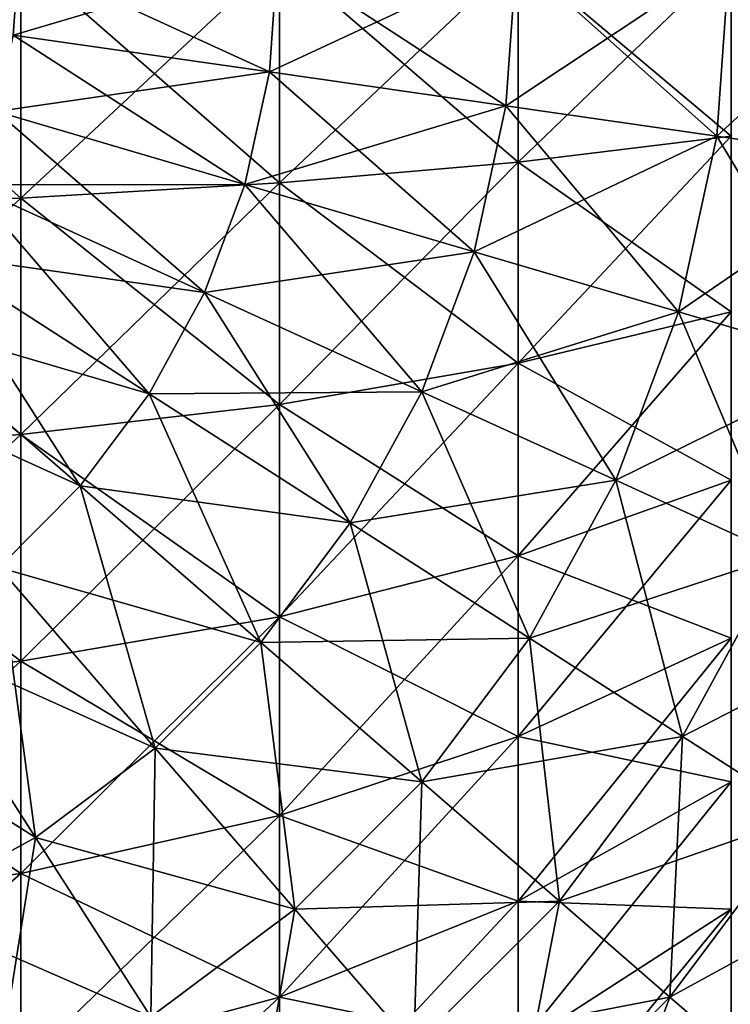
# Model space of a CAD drawing. Header units: millimetres. Extents: x -41 to 11, y -3 to 963.
# Tile 77 of 256: x 7.308 to 7.707, y 0.413 to 0.965. Entities that reach past the tile are written whole.
import ezdxf

# ---------------------------------------------------------------- set-up
doc = ezdxf.new("R2010")
doc.units = ezdxf.units.MM
doc.header["$LTSCALE"] = 65.185185
for name, color, linetype in [('3497', 7, 'CONTINUOUS'), ('3507', 7, 'CONTINUOUS'), ('3528', 7, 'CONTINUOUS'), ('3534', 7, 'CONTINUOUS')]:
    doc.layers.add(name, color=color, linetype=linetype)

msp = doc.modelspace()

# ---------------------------------------------------------------- linework, layer by layer
at = {"layer": '3497', "linetype": 'Continuous'}
for points in [[(7.15643, 1, -7.98769), (7.30917, 0.86466, -7.94133), (7.15643, 0.85944, -7.97764), (7.15643, 1, -7.98769)], [(7.30917, 1, -7.95101), (7.30917, 0.86466, -7.94133), (7.15643, 1, -7.98769), (7.30917, 1, -7.95101)], [(7.30917, 1, -7.95101), (7.45427, 0.87322, -7.8818), (7.30917, 0.86466, -7.94133), (7.30917, 1, -7.95101)], [(7.45427, 1, -7.89086), (7.45427, 0.87322, -7.8818), (7.30917, 1, -7.95101), (7.45427, 1, -7.89086)], [(7.45427, 1, -7.89086), (7.58817, 0.8849, -7.80051), (7.45427, 0.87322, -7.8818), (7.45427, 1, -7.89086)], [(7.58817, 1, -7.80874), (7.58817, 0.8849, -7.80051), (7.45427, 1, -7.89086), (7.58817, 1, -7.80874)], [(7.58817, 1, -7.80874), (7.70755, 0.89943, -7.69947), (7.58817, 0.8849, -7.80051), (7.58817, 1, -7.80874)], [(7.70755, 1, -7.70666), (7.70755, 0.89943, -7.69947), (7.58817, 1, -7.80874), (7.70755, 1, -7.70666)], [(7.70755, 0.89943, -7.69947), (7.70755, 0.80091, -7.67804), (7.58817, 0.8849, -7.80051), (7.70755, 0.89943, -7.69947)], [(7.58817, 0.8849, -7.80051), (7.58817, 0.77215, -7.77598), (7.45427, 0.87322, -7.8818), (7.58817, 0.8849, -7.80051)], [(7.58817, 0.8849, -7.80051), (7.70755, 0.80091, -7.67804), (7.58817, 0.77215, -7.77598), (7.58817, 0.8849, -7.80051)], [(7.45427, 0.87322, -7.8818), (7.45427, 0.74901, -7.85478), (7.30917, 0.86466, -7.94133), (7.45427, 0.87322, -7.8818)], [(7.45427, 0.87322, -7.8818), (7.58817, 0.77215, -7.77598), (7.45427, 0.74901, -7.85478), (7.45427, 0.87322, -7.8818)], [(7.30917, 0.86466, -7.94133), (7.30917, 0.73207, -7.91249), (7.15643, 0.85944, -7.97764), (7.30917, 0.86466, -7.94133)], [(7.30917, 0.86466, -7.94133), (7.45427, 0.74901, -7.85478), (7.30917, 0.73207, -7.91249), (7.30917, 0.86466, -7.94133)], [(7.15643, 0.85944, -7.97764), (7.30917, 0.73207, -7.91249), (7.15643, 0.72174, -7.94768), (7.15643, 0.85944, -7.97764)], [(7.70755, 0.80091, -7.67804), (7.70755, 0.70644, -7.6428), (7.58817, 0.77215, -7.77598), (7.70755, 0.80091, -7.67804)], [(7.58817, 0.77215, -7.77598), (7.58817, 0.66404, -7.73566), (7.45427, 0.74901, -7.85478), (7.58817, 0.77215, -7.77598)], [(7.58817, 0.77215, -7.77598), (7.70755, 0.70644, -7.6428), (7.58817, 0.66404, -7.73566), (7.58817, 0.77215, -7.77598)], [(7.45427, 0.74901, -7.85478), (7.45427, 0.62992, -7.81036), (7.30917, 0.73207, -7.91249), (7.45427, 0.74901, -7.85478)], [(7.45427, 0.74901, -7.85478), (7.58817, 0.66404, -7.73566), (7.45427, 0.62992, -7.81036), (7.45427, 0.74901, -7.85478)], [(7.30917, 0.73207, -7.91249), (7.30917, 0.60494, -7.86507), (7.15643, 0.72174, -7.94768), (7.30917, 0.73207, -7.91249)], [(7.30917, 0.73207, -7.91249), (7.45427, 0.62992, -7.81036), (7.30917, 0.60494, -7.86507), (7.30917, 0.73207, -7.91249)], [(7.15643, 0.72174, -7.94768), (7.30917, 0.60494, -7.86507), (7.15643, 0.5897, -7.89843), (7.15643, 0.72174, -7.94768)], [(7.70755, 0.70644, -7.6428), (7.70755, 0.61795, -7.59448), (7.58817, 0.66404, -7.73566), (7.70755, 0.70644, -7.6428)], [(7.58817, 0.66404, -7.73566), (7.58817, 0.56276, -7.68036), (7.45427, 0.62992, -7.81036), (7.58817, 0.66404, -7.73566)], [(7.58817, 0.66404, -7.73566), (7.70755, 0.61795, -7.59448), (7.58817, 0.56276, -7.68036), (7.58817, 0.66404, -7.73566)], [(7.45427, 0.62992, -7.81036), (7.45427, 0.51836, -7.74944), (7.30917, 0.60494, -7.86507), (7.45427, 0.62992, -7.81036)], [(7.45427, 0.62992, -7.81036), (7.58817, 0.56276, -7.68036), (7.45427, 0.51836, -7.74944), (7.45427, 0.62992, -7.81036)], [(7.70755, 0.61795, -7.59448), (7.70755, 0.53723, -7.53406), (7.58817, 0.56276, -7.68036), (7.70755, 0.61795, -7.59448)], [(7.30917, 0.60494, -7.86507), (7.30917, 0.48585, -7.80004), (7.15643, 0.5897, -7.89843), (7.30917, 0.60494, -7.86507)], [(7.30917, 0.60494, -7.86507), (7.45427, 0.51836, -7.74944), (7.30917, 0.48585, -7.80004), (7.30917, 0.60494, -7.86507)], [(7.15643, 0.5897, -7.89843), (7.30917, 0.48585, -7.80004), (7.15643, 0.46602, -7.8309), (7.15643, 0.5897, -7.89843)], [(7.58817, 0.56276, -7.68036), (7.58817, 0.47039, -7.6112), (7.45427, 0.51836, -7.74944), (7.58817, 0.56276, -7.68036)], [(7.58817, 0.56276, -7.68036), (7.70755, 0.53723, -7.53406), (7.58817, 0.47039, -7.6112), (7.58817, 0.56276, -7.68036)], [(7.70755, 0.53723, -7.53406), (7.70755, 0.46594, -7.46277), (7.58817, 0.47039, -7.6112), (7.70755, 0.53723, -7.53406)], [(7.45427, 0.51836, -7.74944), (7.45427, 0.41661, -7.67327), (7.30917, 0.48585, -7.80004), (7.45427, 0.51836, -7.74944)], [(7.45427, 0.51836, -7.74944), (7.58817, 0.47039, -7.6112), (7.45427, 0.41661, -7.67327), (7.45427, 0.51836, -7.74944)], [(7.30917, 0.48585, -7.80004), (7.30917, 0.37722, -7.71872), (7.15643, 0.46602, -7.8309), (7.30917, 0.48585, -7.80004)], [(7.30917, 0.48585, -7.80004), (7.45427, 0.41661, -7.67327), (7.30917, 0.37722, -7.71872), (7.30917, 0.48585, -7.80004)], [(7.58817, 0.47039, -7.6112), (7.58817, 0.3888, -7.52961), (7.45427, 0.41661, -7.67327), (7.58817, 0.47039, -7.6112)], [(7.58817, 0.47039, -7.6112), (7.70755, 0.46594, -7.46277), (7.58817, 0.3888, -7.52961), (7.58817, 0.47039, -7.6112)], [(7.15643, 0.46602, -7.8309), (7.30917, 0.37722, -7.71872), (7.15643, 0.3532, -7.74645), (7.15643, 0.46602, -7.8309)], [(7.70755, 0.46594, -7.46277), (7.70755, 0.40552, -7.38205), (7.58817, 0.3888, -7.52961), (7.70755, 0.46594, -7.46277)], [(7.45427, 0.41661, -7.67327), (7.45427, 0.32673, -7.58339), (7.30917, 0.37722, -7.71872), (7.45427, 0.41661, -7.67327)], [(7.45427, 0.41661, -7.67327), (7.58817, 0.3888, -7.52961), (7.45427, 0.32673, -7.58339), (7.45427, 0.41661, -7.67327)]]:
    msp.add_3dface(points, dxfattribs=at)
at = {"layer": '3507', "linetype": 'Continuous'}
for points in [[(7.30917, 1, -1.54899), (7.15643, 0.85944, -1.52236), (7.30917, 0.86466, -1.55867), (7.30917, 1, -1.54899)], [(7.15643, 1, -1.51231), (7.15643, 0.85944, -1.52236), (7.30917, 1, -1.54899), (7.15643, 1, -1.51231)], [(7.30917, 1, -1.54899), (7.30917, 0.86466, -1.55867), (7.45427, 1, -1.60914), (7.30917, 1, -1.54899)], [(7.45427, 1, -1.60914), (7.30917, 0.86466, -1.55867), (7.45427, 0.87322, -1.6182), (7.45427, 1, -1.60914)], [(7.58817, 1, -1.69126), (7.45427, 0.87322, -1.6182), (7.58817, 0.8849, -1.69949), (7.58817, 1, -1.69126)], [(7.45427, 1, -1.60914), (7.45427, 0.87322, -1.6182), (7.58817, 1, -1.69126), (7.45427, 1, -1.60914)], [(7.70755, 1, -1.79334), (7.58817, 0.8849, -1.69949), (7.70755, 0.89943, -1.80053), (7.70755, 1, -1.79334)], [(7.58817, 1, -1.69126), (7.58817, 0.8849, -1.69949), (7.70755, 1, -1.79334), (7.58817, 1, -1.69126)], [(7.70755, 0.89943, -1.80053), (7.58817, 0.77215, -1.72402), (7.70755, 0.80091, -1.82196), (7.70755, 0.89943, -1.80053)], [(7.58817, 0.8849, -1.69949), (7.58817, 0.77215, -1.72402), (7.70755, 0.89943, -1.80053), (7.58817, 0.8849, -1.69949)], [(7.58817, 0.8849, -1.69949), (7.45427, 0.74901, -1.64522), (7.58817, 0.77215, -1.72402), (7.58817, 0.8849, -1.69949)], [(7.45427, 0.87322, -1.6182), (7.45427, 0.74901, -1.64522), (7.58817, 0.8849, -1.69949), (7.45427, 0.87322, -1.6182)], [(7.30917, 0.86466, -1.55867), (7.30917, 0.73207, -1.58751), (7.45427, 0.87322, -1.6182), (7.30917, 0.86466, -1.55867)], [(7.45427, 0.87322, -1.6182), (7.30917, 0.73207, -1.58751), (7.45427, 0.74901, -1.64522), (7.45427, 0.87322, -1.6182)], [(7.30917, 0.86466, -1.55867), (7.15643, 0.72174, -1.55232), (7.30917, 0.73207, -1.58751), (7.30917, 0.86466, -1.55867)], [(7.15643, 0.85944, -1.52236), (7.15643, 0.72174, -1.55232), (7.30917, 0.86466, -1.55867), (7.15643, 0.85944, -1.52236)], [(7.70755, 0.80091, -1.82196), (7.58817, 0.66404, -1.76434), (7.70755, 0.70644, -1.8572), (7.70755, 0.80091, -1.82196)], [(7.58817, 0.77215, -1.72402), (7.58817, 0.66404, -1.76434), (7.70755, 0.80091, -1.82196), (7.58817, 0.77215, -1.72402)], [(7.58817, 0.77215, -1.72402), (7.45427, 0.62992, -1.68964), (7.58817, 0.66404, -1.76434), (7.58817, 0.77215, -1.72402)], [(7.45427, 0.74901, -1.64522), (7.45427, 0.62992, -1.68964), (7.58817, 0.77215, -1.72402), (7.45427, 0.74901, -1.64522)], [(7.45427, 0.74901, -1.64522), (7.30917, 0.60494, -1.63493), (7.45427, 0.62992, -1.68964), (7.45427, 0.74901, -1.64522)], [(7.30917, 0.73207, -1.58751), (7.30917, 0.60494, -1.63493), (7.45427, 0.74901, -1.64522), (7.30917, 0.73207, -1.58751)], [(7.30917, 0.73207, -1.58751), (7.15643, 0.5897, -1.60157), (7.30917, 0.60494, -1.63493), (7.30917, 0.73207, -1.58751)], [(7.15643, 0.72174, -1.55232), (7.15643, 0.5897, -1.60157), (7.30917, 0.73207, -1.58751), (7.15643, 0.72174, -1.55232)], [(7.70755, 0.70644, -1.8572), (7.58817, 0.56276, -1.81964), (7.70755, 0.61795, -1.90552), (7.70755, 0.70644, -1.8572)], [(7.58817, 0.66404, -1.76434), (7.58817, 0.56276, -1.81964), (7.70755, 0.70644, -1.8572), (7.58817, 0.66404, -1.76434)], [(7.58817, 0.66404, -1.76434), (7.45427, 0.51836, -1.75056), (7.58817, 0.56276, -1.81964), (7.58817, 0.66404, -1.76434)], [(7.45427, 0.62992, -1.68964), (7.45427, 0.51836, -1.75056), (7.58817, 0.66404, -1.76434), (7.45427, 0.62992, -1.68964)], [(7.45427, 0.62992, -1.68964), (7.30917, 0.48585, -1.69996), (7.45427, 0.51836, -1.75056), (7.45427, 0.62992, -1.68964)], [(7.30917, 0.60494, -1.63493), (7.30917, 0.48585, -1.69996), (7.45427, 0.62992, -1.68964), (7.30917, 0.60494, -1.63493)], [(7.70755, 0.61795, -1.90552), (7.58817, 0.47039, -1.8888), (7.70755, 0.53723, -1.96594), (7.70755, 0.61795, -1.90552)], [(7.58817, 0.56276, -1.81964), (7.58817, 0.47039, -1.8888), (7.70755, 0.61795, -1.90552), (7.58817, 0.56276, -1.81964)], [(7.15643, 0.5897, -1.60157), (7.15643, 0.46602, -1.6691), (7.30917, 0.60494, -1.63493), (7.15643, 0.5897, -1.60157)], [(7.30917, 0.60494, -1.63493), (7.15643, 0.46602, -1.6691), (7.30917, 0.48585, -1.69996), (7.30917, 0.60494, -1.63493)], [(7.45427, 0.51836, -1.75056), (7.45427, 0.41661, -1.82673), (7.58817, 0.56276, -1.81964), (7.45427, 0.51836, -1.75056)], [(7.58817, 0.56276, -1.81964), (7.45427, 0.41661, -1.82673), (7.58817, 0.47039, -1.8888), (7.58817, 0.56276, -1.81964)], [(7.70755, 0.53723, -1.96594), (7.58817, 0.3888, -1.97039), (7.70755, 0.46594, -2.03723), (7.70755, 0.53723, -1.96594)], [(7.58817, 0.47039, -1.8888), (7.58817, 0.3888, -1.97039), (7.70755, 0.53723, -1.96594), (7.58817, 0.47039, -1.8888)], [(7.45427, 0.51836, -1.75056), (7.30917, 0.37722, -1.78128), (7.45427, 0.41661, -1.82673), (7.45427, 0.51836, -1.75056)], [(7.30917, 0.48585, -1.69996), (7.30917, 0.37722, -1.78128), (7.45427, 0.51836, -1.75056), (7.30917, 0.48585, -1.69996)], [(7.15643, 0.46602, -1.6691), (7.15643, 0.3532, -1.75355), (7.30917, 0.48585, -1.69996), (7.15643, 0.46602, -1.6691)], [(7.30917, 0.48585, -1.69996), (7.15643, 0.3532, -1.75355), (7.30917, 0.37722, -1.78128), (7.30917, 0.48585, -1.69996)], [(7.58817, 0.47039, -1.8888), (7.45427, 0.32673, -1.91661), (7.58817, 0.3888, -1.97039), (7.58817, 0.47039, -1.8888)], [(7.45427, 0.41661, -1.82673), (7.45427, 0.32673, -1.91661), (7.58817, 0.47039, -1.8888), (7.45427, 0.41661, -1.82673)], [(7.58817, 0.3888, -1.97039), (7.58817, 0.31964, -2.06276), (7.70755, 0.46594, -2.03723), (7.58817, 0.3888, -1.97039)], [(7.70755, 0.46594, -2.03723), (7.58817, 0.31964, -2.06276), (7.70755, 0.40552, -2.11795), (7.70755, 0.46594, -2.03723)], [(7.45427, 0.41661, -1.82673), (7.30917, 0.28128, -1.87722), (7.45427, 0.32673, -1.91661), (7.45427, 0.41661, -1.82673)], [(7.30917, 0.37722, -1.78128), (7.30917, 0.28128, -1.87722), (7.45427, 0.41661, -1.82673), (7.30917, 0.37722, -1.78128)]]:
    msp.add_3dface(points, dxfattribs=at)
at = {"layer": '3528', "linetype": 'Continuous'}
for points in [[(7.30797, 1, 1.5486), (7.44854, 0.93551, 1.60857), (7.30484, 0.95617, 1.5486), (7.30797, 1, 1.5486)], [(7.30797, 1, 1.5486), (7.45315, 1, 1.60857), (7.44854, 0.93551, 1.60857), (7.30797, 1, 1.5486)], [(7.45315, 1, 1.60857), (7.58117, 0.91644, 1.69052), (7.44854, 0.93551, 1.60857), (7.45315, 1, 1.60857)], [(7.45315, 1, 1.60857), (7.58715, 1, 1.69052), (7.58117, 0.91644, 1.69052), (7.45315, 1, 1.60857)], [(7.58715, 1, 1.69052), (7.69947, 0.89943, 1.79245), (7.58117, 0.91644, 1.69052), (7.58715, 1, 1.69052)], [(7.58715, 1, 1.69052), (7.70666, 1, 1.79245), (7.69947, 0.89943, 1.79245), (7.58715, 1, 1.69052)], [(7.70666, 1, 1.79245), (7.80051, 0.8849, 1.91183), (7.69947, 0.89943, 1.79245), (7.70666, 1, 1.79245)], [(7.70666, 1, 1.79245), (7.80874, 1, 1.91183), (7.80051, 0.8849, 1.91183), (7.70666, 1, 1.79245)], [(7.30484, 0.95617, 1.5486), (7.43479, 0.87233, 1.60857), (7.2955, 0.91323, 1.5486), (7.30484, 0.95617, 1.5486)], [(7.44854, 0.93551, 1.60857), (7.43479, 0.87233, 1.60857), (7.30484, 0.95617, 1.5486), (7.44854, 0.93551, 1.60857)], [(7.44854, 0.93551, 1.60857), (7.56337, 0.83458, 1.69052), (7.43479, 0.87233, 1.60857), (7.44854, 0.93551, 1.60857)], [(7.58117, 0.91644, 1.69052), (7.56337, 0.83458, 1.69052), (7.44854, 0.93551, 1.60857), (7.58117, 0.91644, 1.69052)], [(7.2955, 0.91323, 1.5486), (7.4122, 0.81175, 1.60857), (7.28014, 0.87206, 1.5486), (7.2955, 0.91323, 1.5486)], [(7.43479, 0.87233, 1.60857), (7.4122, 0.81175, 1.60857), (7.2955, 0.91323, 1.5486), (7.43479, 0.87233, 1.60857)], [(7.58117, 0.91644, 1.69052), (7.67804, 0.80091, 1.79245), (7.56337, 0.83458, 1.69052), (7.58117, 0.91644, 1.69052)], [(7.69947, 0.89943, 1.79245), (7.67804, 0.80091, 1.79245), (7.58117, 0.91644, 1.69052), (7.69947, 0.89943, 1.79245)], [(7.69947, 0.89943, 1.79245), (7.77598, 0.77215, 1.91183), (7.67804, 0.80091, 1.79245), (7.69947, 0.89943, 1.79245)], [(7.80051, 0.8849, 1.91183), (7.77598, 0.77215, 1.91183), (7.69947, 0.89943, 1.79245), (7.80051, 0.8849, 1.91183)], [(7.28014, 0.87206, 1.5486), (7.38121, 0.75501, 1.60857), (7.25908, 0.8335, 1.5486), (7.28014, 0.87206, 1.5486)], [(7.4122, 0.81175, 1.60857), (7.38121, 0.75501, 1.60857), (7.28014, 0.87206, 1.5486), (7.4122, 0.81175, 1.60857)], [(7.43479, 0.87233, 1.60857), (7.53409, 0.75609, 1.69052), (7.4122, 0.81175, 1.60857), (7.43479, 0.87233, 1.60857)], [(7.56337, 0.83458, 1.69052), (7.53409, 0.75609, 1.69052), (7.43479, 0.87233, 1.60857), (7.56337, 0.83458, 1.69052)], [(7.56337, 0.83458, 1.69052), (7.6428, 0.70644, 1.79245), (7.53409, 0.75609, 1.69052), (7.56337, 0.83458, 1.69052)], [(7.67804, 0.80091, 1.79245), (7.6428, 0.70644, 1.79245), (7.56337, 0.83458, 1.69052), (7.67804, 0.80091, 1.79245)], [(7.25908, 0.8335, 1.5486), (7.34247, 0.70325, 1.60857), (7.23275, 0.79832, 1.5486), (7.25908, 0.8335, 1.5486)], [(7.38121, 0.75501, 1.60857), (7.34247, 0.70325, 1.60857), (7.25908, 0.8335, 1.5486), (7.38121, 0.75501, 1.60857)], [(7.4122, 0.81175, 1.60857), (7.49394, 0.68256, 1.69052), (7.38121, 0.75501, 1.60857), (7.4122, 0.81175, 1.60857)], [(7.53409, 0.75609, 1.69052), (7.49394, 0.68256, 1.69052), (7.4122, 0.81175, 1.60857), (7.53409, 0.75609, 1.69052)], [(7.67804, 0.80091, 1.79245), (7.73566, 0.66404, 1.91183), (7.6428, 0.70644, 1.79245), (7.67804, 0.80091, 1.79245)], [(7.77598, 0.77215, 1.91183), (7.73566, 0.66404, 1.91183), (7.67804, 0.80091, 1.79245), (7.77598, 0.77215, 1.91183)], [(7.34247, 0.70325, 1.60857), (7.29675, 0.65753, 1.60857), (7.23275, 0.79832, 1.5486), (7.34247, 0.70325, 1.60857)], [(7.38121, 0.75501, 1.60857), (7.44374, 0.6155, 1.69052), (7.34247, 0.70325, 1.60857), (7.38121, 0.75501, 1.60857)], [(7.49394, 0.68256, 1.69052), (7.44374, 0.6155, 1.69052), (7.38121, 0.75501, 1.60857), (7.49394, 0.68256, 1.69052)], [(7.53409, 0.75609, 1.69052), (7.59448, 0.61795, 1.79245), (7.49394, 0.68256, 1.69052), (7.53409, 0.75609, 1.69052)], [(7.6428, 0.70644, 1.79245), (7.59448, 0.61795, 1.79245), (7.53409, 0.75609, 1.69052), (7.6428, 0.70644, 1.79245)], [(7.34247, 0.70325, 1.60857), (7.3845, 0.55626, 1.69052), (7.29675, 0.65753, 1.60857), (7.34247, 0.70325, 1.60857)], [(7.44374, 0.6155, 1.69052), (7.3845, 0.55626, 1.69052), (7.34247, 0.70325, 1.60857), (7.44374, 0.6155, 1.69052)], [(7.6428, 0.70644, 1.79245), (7.68036, 0.56276, 1.91183), (7.59448, 0.61795, 1.79245), (7.6428, 0.70644, 1.79245)], [(7.73566, 0.66404, 1.91183), (7.68036, 0.56276, 1.91183), (7.6428, 0.70644, 1.79245), (7.73566, 0.66404, 1.91183)], [(7.49394, 0.68256, 1.69052), (7.53406, 0.53723, 1.79245), (7.44374, 0.6155, 1.69052), (7.49394, 0.68256, 1.69052)], [(7.59448, 0.61795, 1.79245), (7.53406, 0.53723, 1.79245), (7.49394, 0.68256, 1.69052), (7.59448, 0.61795, 1.79245)], [(7.73566, 0.66404, 1.91183), (7.74944, 0.51836, 2.04573), (7.68036, 0.56276, 1.91183), (7.73566, 0.66404, 1.91183)], [(7.29675, 0.65753, 1.60857), (7.31744, 0.50606, 1.69052), (7.24499, 0.61879, 1.60857), (7.29675, 0.65753, 1.60857)], [(7.3845, 0.55626, 1.69052), (7.31744, 0.50606, 1.69052), (7.29675, 0.65753, 1.60857), (7.3845, 0.55626, 1.69052)], [(7.31744, 0.50606, 1.69052), (7.24391, 0.46591, 1.69052), (7.24499, 0.61879, 1.60857), (7.31744, 0.50606, 1.69052)], [(7.44374, 0.6155, 1.69052), (7.46277, 0.46594, 1.79245), (7.3845, 0.55626, 1.69052), (7.44374, 0.6155, 1.69052)], [(7.53406, 0.53723, 1.79245), (7.46277, 0.46594, 1.79245), (7.44374, 0.6155, 1.69052), (7.53406, 0.53723, 1.79245)], [(7.59448, 0.61795, 1.79245), (7.6112, 0.47039, 1.91183), (7.53406, 0.53723, 1.79245), (7.59448, 0.61795, 1.79245)], [(7.68036, 0.56276, 1.91183), (7.6112, 0.47039, 1.91183), (7.59448, 0.61795, 1.79245), (7.68036, 0.56276, 1.91183)], [(7.68036, 0.56276, 1.91183), (7.67327, 0.41661, 2.04573), (7.6112, 0.47039, 1.91183), (7.68036, 0.56276, 1.91183)], [(7.74944, 0.51836, 2.04573), (7.67327, 0.41661, 2.04573), (7.68036, 0.56276, 1.91183), (7.74944, 0.51836, 2.04573)], [(7.3845, 0.55626, 1.69052), (7.38205, 0.40552, 1.79245), (7.31744, 0.50606, 1.69052), (7.3845, 0.55626, 1.69052)], [(7.46277, 0.46594, 1.79245), (7.38205, 0.40552, 1.79245), (7.3845, 0.55626, 1.69052), (7.46277, 0.46594, 1.79245)], [(7.53406, 0.53723, 1.79245), (7.52961, 0.3888, 1.91183), (7.46277, 0.46594, 1.79245), (7.53406, 0.53723, 1.79245)], [(7.6112, 0.47039, 1.91183), (7.52961, 0.3888, 1.91183), (7.53406, 0.53723, 1.79245), (7.6112, 0.47039, 1.91183)], [(7.74944, 0.51836, 2.04573), (7.71872, 0.37722, 2.19083), (7.67327, 0.41661, 2.04573), (7.74944, 0.51836, 2.04573)], [(7.31744, 0.50606, 1.69052), (7.29356, 0.3572, 1.79245), (7.24391, 0.46591, 1.69052), (7.31744, 0.50606, 1.69052)], [(7.38205, 0.40552, 1.79245), (7.29356, 0.3572, 1.79245), (7.31744, 0.50606, 1.69052), (7.38205, 0.40552, 1.79245)], [(7.6112, 0.47039, 1.91183), (7.58339, 0.32673, 2.04573), (7.52961, 0.3888, 1.91183), (7.6112, 0.47039, 1.91183)], [(7.67327, 0.41661, 2.04573), (7.58339, 0.32673, 2.04573), (7.6112, 0.47039, 1.91183), (7.67327, 0.41661, 2.04573)], [(7.46277, 0.46594, 1.79245), (7.43724, 0.31964, 1.91183), (7.38205, 0.40552, 1.79245), (7.46277, 0.46594, 1.79245)], [(7.52961, 0.3888, 1.91183), (7.43724, 0.31964, 1.91183), (7.46277, 0.46594, 1.79245), (7.52961, 0.3888, 1.91183)], [(7.67327, 0.41661, 2.04573), (7.62278, 0.28128, 2.19083), (7.58339, 0.32673, 2.04573), (7.67327, 0.41661, 2.04573)], [(7.71872, 0.37722, 2.19083), (7.62278, 0.28128, 2.19083), (7.67327, 0.41661, 2.04573), (7.71872, 0.37722, 2.19083)]]:
    msp.add_3dface(points, dxfattribs=at)
at = {"layer": '3534', "linetype": 'Continuous'}
for points in [[(7.44854, 0.93551, 7.89143), (7.45315, 1, 7.89143), (7.30484, 0.95617, 7.9514), (7.44854, 0.93551, 7.89143)], [(7.30484, 0.95617, 7.9514), (7.45315, 1, 7.89143), (7.30797, 1, 7.9514), (7.30484, 0.95617, 7.9514)], [(7.58117, 0.91644, 7.80948), (7.58715, 1, 7.80948), (7.44854, 0.93551, 7.89143), (7.58117, 0.91644, 7.80948)], [(7.44854, 0.93551, 7.89143), (7.58715, 1, 7.80948), (7.45315, 1, 7.89143), (7.44854, 0.93551, 7.89143)], [(7.69947, 0.89943, 7.70755), (7.70666, 1, 7.70755), (7.58117, 0.91644, 7.80948), (7.69947, 0.89943, 7.70755)], [(7.58117, 0.91644, 7.80948), (7.70666, 1, 7.70755), (7.58715, 1, 7.80948), (7.58117, 0.91644, 7.80948)], [(7.80051, 0.8849, 7.58817), (7.80874, 1, 7.58817), (7.69947, 0.89943, 7.70755), (7.80051, 0.8849, 7.58817)], [(7.69947, 0.89943, 7.70755), (7.80874, 1, 7.58817), (7.70666, 1, 7.70755), (7.69947, 0.89943, 7.70755)], [(7.2955, 0.91323, 7.9514), (7.44854, 0.93551, 7.89143), (7.30484, 0.95617, 7.9514), (7.2955, 0.91323, 7.9514)], [(7.43479, 0.87233, 7.89143), (7.44854, 0.93551, 7.89143), (7.2955, 0.91323, 7.9514), (7.43479, 0.87233, 7.89143)], [(7.43479, 0.87233, 7.89143), (7.58117, 0.91644, 7.80948), (7.44854, 0.93551, 7.89143), (7.43479, 0.87233, 7.89143)], [(7.28014, 0.87206, 7.9514), (7.43479, 0.87233, 7.89143), (7.2955, 0.91323, 7.9514), (7.28014, 0.87206, 7.9514)], [(7.56337, 0.83458, 7.80948), (7.58117, 0.91644, 7.80948), (7.43479, 0.87233, 7.89143), (7.56337, 0.83458, 7.80948)], [(7.56337, 0.83458, 7.80948), (7.69947, 0.89943, 7.70755), (7.58117, 0.91644, 7.80948), (7.56337, 0.83458, 7.80948)], [(7.67804, 0.80091, 7.70755), (7.69947, 0.89943, 7.70755), (7.56337, 0.83458, 7.80948), (7.67804, 0.80091, 7.70755)], [(7.67804, 0.80091, 7.70755), (7.80051, 0.8849, 7.58817), (7.69947, 0.89943, 7.70755), (7.67804, 0.80091, 7.70755)], [(7.77598, 0.77215, 7.58817), (7.80051, 0.8849, 7.58817), (7.67804, 0.80091, 7.70755), (7.77598, 0.77215, 7.58817)], [(7.25908, 0.8335, 7.9514), (7.4122, 0.81175, 7.89143), (7.28014, 0.87206, 7.9514), (7.25908, 0.8335, 7.9514)], [(7.4122, 0.81175, 7.89143), (7.43479, 0.87233, 7.89143), (7.28014, 0.87206, 7.9514), (7.4122, 0.81175, 7.89143)], [(7.4122, 0.81175, 7.89143), (7.56337, 0.83458, 7.80948), (7.43479, 0.87233, 7.89143), (7.4122, 0.81175, 7.89143)], [(7.53409, 0.75609, 7.80948), (7.56337, 0.83458, 7.80948), (7.4122, 0.81175, 7.89143), (7.53409, 0.75609, 7.80948)], [(7.53409, 0.75609, 7.80948), (7.67804, 0.80091, 7.70755), (7.56337, 0.83458, 7.80948), (7.53409, 0.75609, 7.80948)], [(7.23275, 0.79832, 7.9514), (7.38121, 0.75501, 7.89143), (7.25908, 0.8335, 7.9514), (7.23275, 0.79832, 7.9514)], [(7.38121, 0.75501, 7.89143), (7.4122, 0.81175, 7.89143), (7.25908, 0.8335, 7.9514), (7.38121, 0.75501, 7.89143)], [(7.38121, 0.75501, 7.89143), (7.53409, 0.75609, 7.80948), (7.4122, 0.81175, 7.89143), (7.38121, 0.75501, 7.89143)], [(7.6428, 0.70644, 7.70755), (7.67804, 0.80091, 7.70755), (7.53409, 0.75609, 7.80948), (7.6428, 0.70644, 7.70755)], [(7.6428, 0.70644, 7.70755), (7.77598, 0.77215, 7.58817), (7.67804, 0.80091, 7.70755), (7.6428, 0.70644, 7.70755)], [(7.20168, 0.76725, 7.9514), (7.34247, 0.70325, 7.89143), (7.23275, 0.79832, 7.9514), (7.20168, 0.76725, 7.9514)], [(7.34247, 0.70325, 7.89143), (7.38121, 0.75501, 7.89143), (7.23275, 0.79832, 7.9514), (7.34247, 0.70325, 7.89143)], [(7.73566, 0.66404, 7.58817), (7.77598, 0.77215, 7.58817), (7.6428, 0.70644, 7.70755), (7.73566, 0.66404, 7.58817)], [(7.29675, 0.65753, 7.89143), (7.34247, 0.70325, 7.89143), (7.20168, 0.76725, 7.9514), (7.29675, 0.65753, 7.89143)], [(7.34247, 0.70325, 7.89143), (7.49394, 0.68256, 7.80948), (7.38121, 0.75501, 7.89143), (7.34247, 0.70325, 7.89143)], [(7.49394, 0.68256, 7.80948), (7.53409, 0.75609, 7.80948), (7.38121, 0.75501, 7.89143), (7.49394, 0.68256, 7.80948)], [(7.49394, 0.68256, 7.80948), (7.6428, 0.70644, 7.70755), (7.53409, 0.75609, 7.80948), (7.49394, 0.68256, 7.80948)], [(7.29675, 0.65753, 7.89143), (7.44374, 0.6155, 7.80948), (7.34247, 0.70325, 7.89143), (7.29675, 0.65753, 7.89143)], [(7.44374, 0.6155, 7.80948), (7.49394, 0.68256, 7.80948), (7.34247, 0.70325, 7.89143), (7.44374, 0.6155, 7.80948)], [(7.59448, 0.61795, 7.70755), (7.6428, 0.70644, 7.70755), (7.49394, 0.68256, 7.80948), (7.59448, 0.61795, 7.70755)], [(7.59448, 0.61795, 7.70755), (7.73566, 0.66404, 7.58817), (7.6428, 0.70644, 7.70755), (7.59448, 0.61795, 7.70755)], [(7.44374, 0.6155, 7.80948), (7.59448, 0.61795, 7.70755), (7.49394, 0.68256, 7.80948), (7.44374, 0.6155, 7.80948)], [(7.68036, 0.56276, 7.58817), (7.73566, 0.66404, 7.58817), (7.59448, 0.61795, 7.70755), (7.68036, 0.56276, 7.58817)], [(7.68036, 0.56276, 7.58817), (7.81036, 0.62992, 7.45427), (7.73566, 0.66404, 7.58817), (7.68036, 0.56276, 7.58817)], [(7.24499, 0.61879, 7.89143), (7.3845, 0.55626, 7.80948), (7.29675, 0.65753, 7.89143), (7.24499, 0.61879, 7.89143)], [(7.3845, 0.55626, 7.80948), (7.44374, 0.6155, 7.80948), (7.29675, 0.65753, 7.89143), (7.3845, 0.55626, 7.80948)], [(7.74944, 0.51836, 7.45427), (7.81036, 0.62992, 7.45427), (7.68036, 0.56276, 7.58817), (7.74944, 0.51836, 7.45427)], [(7.18825, 0.5878, 7.89143), (7.31744, 0.50606, 7.80948), (7.24499, 0.61879, 7.89143), (7.18825, 0.5878, 7.89143)], [(7.31744, 0.50606, 7.80948), (7.3845, 0.55626, 7.80948), (7.24499, 0.61879, 7.89143), (7.31744, 0.50606, 7.80948)], [(7.3845, 0.55626, 7.80948), (7.53406, 0.53723, 7.70755), (7.44374, 0.6155, 7.80948), (7.3845, 0.55626, 7.80948)], [(7.53406, 0.53723, 7.70755), (7.59448, 0.61795, 7.70755), (7.44374, 0.6155, 7.80948), (7.53406, 0.53723, 7.70755)], [(7.53406, 0.53723, 7.70755), (7.68036, 0.56276, 7.58817), (7.59448, 0.61795, 7.70755), (7.53406, 0.53723, 7.70755)], [(7.24391, 0.46591, 7.80948), (7.31744, 0.50606, 7.80948), (7.18825, 0.5878, 7.89143), (7.24391, 0.46591, 7.80948)], [(7.6112, 0.47039, 7.58817), (7.68036, 0.56276, 7.58817), (7.53406, 0.53723, 7.70755), (7.6112, 0.47039, 7.58817)], [(7.6112, 0.47039, 7.58817), (7.74944, 0.51836, 7.45427), (7.68036, 0.56276, 7.58817), (7.6112, 0.47039, 7.58817)], [(7.31744, 0.50606, 7.80948), (7.46277, 0.46594, 7.70755), (7.3845, 0.55626, 7.80948), (7.31744, 0.50606, 7.80948)], [(7.46277, 0.46594, 7.70755), (7.53406, 0.53723, 7.70755), (7.3845, 0.55626, 7.80948), (7.46277, 0.46594, 7.70755)], [(7.46277, 0.46594, 7.70755), (7.6112, 0.47039, 7.58817), (7.53406, 0.53723, 7.70755), (7.46277, 0.46594, 7.70755)], [(7.67327, 0.41661, 7.45427), (7.74944, 0.51836, 7.45427), (7.6112, 0.47039, 7.58817), (7.67327, 0.41661, 7.45427)], [(7.67327, 0.41661, 7.45427), (7.80004, 0.48585, 7.30917), (7.74944, 0.51836, 7.45427), (7.67327, 0.41661, 7.45427)], [(7.24391, 0.46591, 7.80948), (7.38205, 0.40552, 7.70755), (7.31744, 0.50606, 7.80948), (7.24391, 0.46591, 7.80948)], [(7.38205, 0.40552, 7.70755), (7.46277, 0.46594, 7.70755), (7.31744, 0.50606, 7.80948), (7.38205, 0.40552, 7.70755)], [(7.71872, 0.37722, 7.30917), (7.80004, 0.48585, 7.30917), (7.67327, 0.41661, 7.45427), (7.71872, 0.37722, 7.30917)], [(7.52961, 0.3888, 7.58817), (7.6112, 0.47039, 7.58817), (7.46277, 0.46594, 7.70755), (7.52961, 0.3888, 7.58817)], [(7.52961, 0.3888, 7.58817), (7.67327, 0.41661, 7.45427), (7.6112, 0.47039, 7.58817), (7.52961, 0.3888, 7.58817)], [(7.29356, 0.3572, 7.70755), (7.38205, 0.40552, 7.70755), (7.24391, 0.46591, 7.80948), (7.29356, 0.3572, 7.70755)], [(7.38205, 0.40552, 7.70755), (7.52961, 0.3888, 7.58817), (7.46277, 0.46594, 7.70755), (7.38205, 0.40552, 7.70755)], [(7.58339, 0.32673, 7.45427), (7.67327, 0.41661, 7.45427), (7.52961, 0.3888, 7.58817), (7.58339, 0.32673, 7.45427)], [(7.58339, 0.32673, 7.45427), (7.71872, 0.37722, 7.30917), (7.67327, 0.41661, 7.45427), (7.58339, 0.32673, 7.45427)]]:
    msp.add_3dface(points, dxfattribs=at)

doc.saveas('drawing.dxf')
